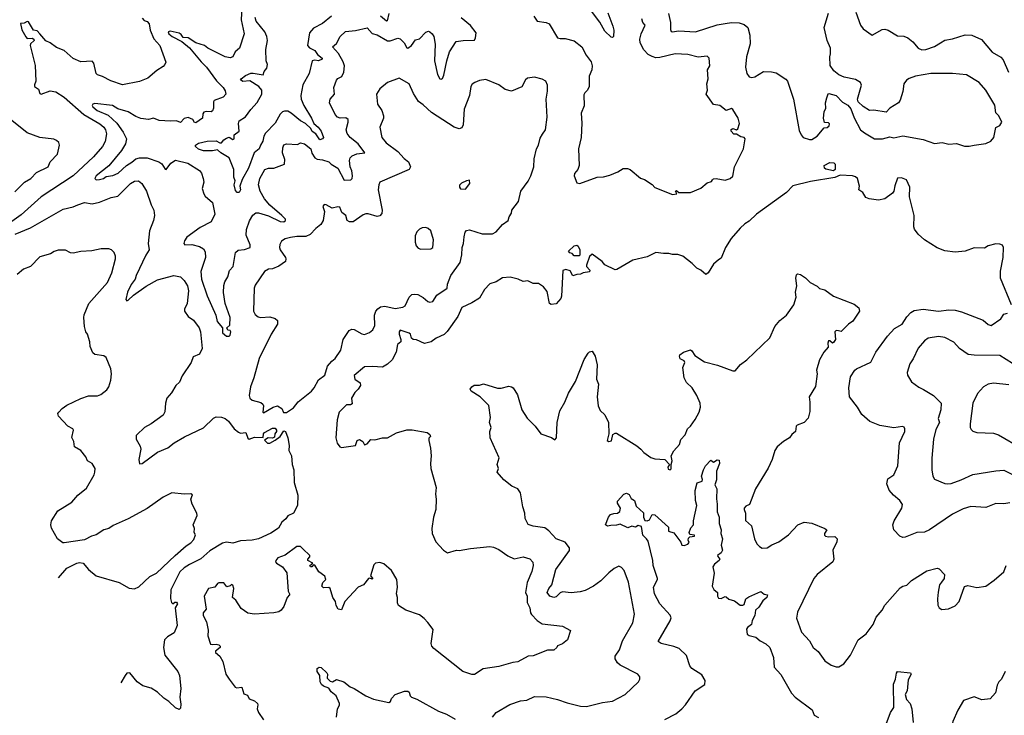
# Model space of a CAD drawing. Extents: x 1892934 to 2008621, y 567149 to 683290.
# Tile 9 of 256: x 1916157 to 1923860, y 592723 to 598167. Entities that reach past the tile are written whole.
import ezdxf

# ---------------------------------------------------------------- set-up
doc = ezdxf.new("R2010")
doc.units = 0

msp = doc.modelspace()

# ---------------------------------------------------------------- linework, layer by layer
at = {"layer": '0CON20XD'}
for points in [[(1917895.5, 598265), (1917891.2, 598165), (1917914.4, 598055), (1917876.2, 597943.8), (1917842.5, 597915), (1917824.4, 597875.6), (1917805, 597869.4), (1917765, 597877.3), (1917628.1, 597945), (1917602, 597965), (1917535, 597985.8), (1917475, 598024), (1917435, 598026.9), (1917420.8, 598050.8), (1917405, 598060), (1917334.3, 598075.7), (1917319.3, 598070.7), (1917324.4, 598055), (1917348.9, 598035), (1917426.9, 597996.9), (1917485.9, 597945.9), (1917576.8, 597836.8), (1917619.3, 597795), (1917697.9, 597687.9), (1917748.6, 597635), (1917765, 597610), (1917770.8, 597585), (1917749.1, 597560.9), (1917680, 597535), (1917674.3, 597525), (1917674.2, 597475), (1917665.8, 597454.2), (1917654.2, 597445.8), (1917618.9, 597448.9), (1917597.6, 597442.4), (1917590.8, 597429.2), (1917588, 597395), (1917535, 597358.8), (1917525, 597362.5), (1917512, 597385), (1917475, 597401.9), (1917445, 597393.1), (1917415, 597361.6), (1917385, 597376.4), (1917337.9, 597372.1), (1917249.1, 597379.1), (1917205, 597395.6), (1917165, 597386.7), (1917105, 597394.5), (1917065, 597409.3), (1917006, 597446), (1916925, 597468.2), (1916883.3, 597495), (1916745, 597510.8), (1916730, 597505), (1916724.2, 597495), (1916728.8, 597485), (1916762.7, 597455), (1916849.6, 597419.6), (1916917.3, 597357.3), (1916967.7, 597287.7), (1916992.4, 597235), (1916985.7, 597194.2), (1916955, 597143.5), (1916855, 597021.9), (1916756, 596945), (1916746.2, 596925), (1916754.4, 596914.4), (1916782.5, 596915), (1916813.3, 596925), (1916835, 596940.8), (1916885, 596948.7), (1916927.3, 596965), (1916993.8, 597026.2), (1917035, 597050.5), (1917065, 597078.1), (1917093.7, 597086.3), (1917155, 597085.2), (1917245, 597055.3), (1917268.8, 597038.8), (1917295, 596997.5), (1917304.5, 596994.5), (1917338.5, 597045), (1917375, 597066.9), (1917474, 597045), (1917565, 596985.8), (1917580, 596965), (1917592.5, 596925), (1917597.1, 596895), (1917585.9, 596845.9), (1917598, 596805), (1917608.8, 596785), (1917665.7, 596735), (1917683.1, 596645), (1917656.1, 596583.9), (1917569.8, 596540.2), (1917465, 596465.6), (1917446, 596435), (1917441.2, 596415), (1917450, 596405), (1917503.6, 596406.4), (1917565, 596392.1), (1917595, 596374.4), (1917609.5, 596350.5), (1917611.1, 596305), (1917573.4, 596196.6), (1917580, 596135), (1917622.9, 596005), (1917691.3, 595855), (1917701.5, 595805), (1917744.4, 595755), (1917744.4, 595715), (1917775, 595690), (1917795, 595690), (1917805, 595697.5), (1917810, 595725), (1917805, 595733.3), (1917785, 595738), (1917777.1, 595755), (1917802.5, 595777.5), (1917802.9, 595835), (1917765.6, 595945), (1917750.8, 596030.8), (1917753.7, 596086.3), (1917762.3, 596115), (1917785.6, 596154.4), (1917799.5, 596205), (1917828.2, 596235), (1917845.5, 596345), (1917866.5, 596363.5), (1917915, 596367.1), (1917960, 596385), (1917960, 596405), (1917929.8, 596479.8)], [(1920759.1, 598219.1), (1920796.9, 598115), (1920804.2, 598085), (1920802.5, 598035), (1920795, 598027.5), (1920785, 598030), (1920735, 598076), (1920696.1, 598146.1), (1920568.1, 598318.1)], [(1918595.4, 598195), (1918525, 598136.1), (1918455, 598100.5), (1918424, 598065), (1918409.6, 597965), (1918425, 597947.7), (1918466.4, 597926.4), (1918486.8, 597895), (1918522.7, 597865), (1918523, 597857), (1918495, 597844.7), (1918465, 597850.9), (1918445, 597844.2), (1918421.9, 597745), (1918372.6, 597657.4), (1918356, 597574), (1918359.1, 597545), (1918381.2, 597495), (1918440.7, 597395), (1918457.3, 597355), (1918492.9, 597325), (1918516.9, 597295), (1918532.9, 597245), (1918526.5, 597233.5), (1918505, 597225.8), (1918474.2, 597274.2), (1918445, 597291.1), (1918434.5, 597315), (1918394.5, 597354.5), (1918355, 597374.1), (1918281.8, 597435), (1918255, 597452.1), (1918228.1, 597451.9), (1918214.4, 597445), (1918195, 597426.9), (1918155, 597356.8), (1918080.2, 597279.8), (1918066.9, 597255), (1918060, 597215), (1918040.7, 597185), (1918031.1, 597155), (1917992.5, 597125), (1917946.8, 597005), (1917897.1, 596915), (1917880, 596865), (1917883.9, 596836.1), (1917875, 596813.3), (1917857.5, 596815), (1917845, 596830), (1917834, 596875), (1917841.9, 596905), (1917832.5, 596935), (1917833.5, 596995), (1917796.3, 597086.3), (1917730, 597125), (1917705, 597148.6), (1917665, 597140.5), (1917595, 597140.8), (1917555, 597154.2), (1917533.8, 597175), (1917533.3, 597185), (1917555, 597201.2), (1917624.6, 597215.4), (1917695, 597220), (1917723.7, 597203.7), (1917735, 597203.9), (1917753.3, 597226.7), (1917775, 597240), (1917795, 597247.5), (1917825, 597230.4), (1917835.7, 597234.3), (1917836.5, 597265), (1917873.2, 597295), (1917869.1, 597355), (1917874.6, 597375.4), (1917925, 597407.5), (1917965, 597463.5), (1918015, 597517.8), (1918051.8, 597585), (1918051.1, 597615), (1918027.1, 597645), (1917957.2, 597687.2), (1917903.1, 597683.1), (1917883.8, 597695), (1917888.8, 597705), (1917925, 597730), (1917965, 597746.9), (1917985, 597748.7), (1918062.5, 597735), (1918070, 597760), (1918091.7, 597788.3), (1918095.8, 597815), (1918084.6, 597844.6), (1918082.6, 597932.6), (1918095.9, 598005), (1918091.8, 598035), (1918075, 598070.4), (1918008.4, 598155), (1917998.5, 598185)], [(1919044.6, 598215), (1919033.3, 598156.7), (1919025.8, 598154.2), (1918980, 598195)], [(1920178.6, 598195), (1920205.5, 598155.5), (1920275.6, 598145.6), (1920298.8, 598135), (1920365, 598025.7), (1920385, 598019.4), (1920425, 598020), (1920495, 598002.5), (1920556.2, 597955), (1920589.1, 597889.1), (1920627, 597837), (1920635.8, 597805), (1920633.3, 597775), (1920613.5, 597725), (1920611.5, 597645), (1920600, 597615), (1920578.9, 597595), (1920571.3, 597578.7), (1920572.5, 597492.5), (1920550.8, 597435), (1920554.2, 597355.8), (1920548.6, 597245), (1920530, 597155), (1920533.8, 597025), (1920523.3, 596995), (1920497.5, 596962.5), (1920494.6, 596945.4), (1920515, 596891.2), (1920540, 596885), (1920675, 596933.3), (1920725, 596936.2), (1920775, 596948.8), (1920837.5, 596975), (1920878.3, 597001.7), (1920913, 597003), (1920933.6, 596993.6), (1921015, 596926.7), (1921045, 596916.2), (1921105, 596876.7), (1921125, 596853.3), (1921265, 596798), (1921297.5, 596805), (1921287.5, 596825), (1921295, 596830), (1921313.6, 596813.6), (1921405, 596815.6), (1921485, 596849.2), (1921535, 596890), (1921570, 596900), (1921577, 596913), (1921585, 596922.5), (1921605, 596923.3), (1921675, 596910), (1921715, 596924), (1921737.3, 596942.7), (1921750, 597015), (1921818.8, 597155), (1921832.5, 597235), (1921826, 597246), (1921799.7, 597249.7), (1921765, 597270.8), (1921745, 597271.9), (1921723.7, 597293.7), (1921723.7, 597306.3), (1921735, 597314.5), (1921765, 597304), (1921775, 597311.4), (1921787.5, 597355), (1921778.8, 597395), (1921735.8, 597465), (1921725, 597470.8), (1921685, 597457.1), (1921635, 597494), (1921585, 597504), (1921528.8, 597585), (1921537.1, 597615), (1921532.5, 597665), (1921542.5, 597705), (1921539.2, 597775), (1921556.7, 597805), (1921550, 597865), (1921535, 597880), (1921465, 597872.9), (1921385, 597893.3), (1921285, 597900), (1921165, 597870), (1921135, 597869.4), (1921105, 597878.1), (1921075, 597894.3), (1921039.8, 597929.8), (1921012.1, 597985), (1921008.8, 598015), (1921017.9, 598055), (1921050.6, 598125), (1921031.5, 598145), (1921023.2, 598173.2)], [(1921234.2, 598215), (1921248.6, 598145), (1921249.3, 598089.3), (1921253.3, 598075), (1921261.7, 598071.7), (1921315, 598078.6), (1921445, 598071.9), (1921615, 598127.3), (1921675, 598137.9), (1921725.4, 598144.6), (1921785, 598140.9), (1921825, 598127.8), (1921854.4, 598105), (1921868.6, 598045), (1921872.1, 597977.9), (1921844.2, 597875), (1921835.8, 597795), (1921845.8, 597745), (1921865, 597718.8), (1921885, 597713.8), (1921909.5, 597720.5), (1921975, 597760.8), (1922038.8, 597758.8), (1922075, 597750), (1922150.3, 597700.3), (1922163.8, 597685), (1922211.2, 597545), (1922255, 597300), (1922270, 597265), (1922287.5, 597245), (1922335, 597228.8), (1922355, 597228.8), (1922395, 597254), (1922450.8, 597319.2), (1922475, 597322.3), (1922490, 597335), (1922492.5, 597352.5), (1922485, 597360.4), (1922452.5, 597362.5), (1922446, 597395), (1922450, 597445), (1922463.3, 597475), (1922460.8, 597515), (1922470.8, 597555), (1922483, 597587), (1922488.3, 597588.3), (1922545, 597573.3), (1922595, 597522), (1922635, 597496.7), (1922659.5, 597469.5), (1922685, 597397.5), (1922735.5, 597305.5), (1922765, 597280), (1922843.6, 597233.6), (1922906.6, 597233.4), (1922965, 597250.8), (1922995, 597242.9), (1923065, 597256.9), (1923225, 597230), (1923315, 597197.1), (1923375, 597204.4), (1923425, 597191.9), (1923486.6, 597196.6), (1923547.6, 597177.6), (1923585, 597176.3)], [(1923585, 597176.3), (1923625, 597184.8), (1923715, 597197), (1923754.6, 597215), (1923777.7, 597245), (1923795, 597323.8), (1923825, 597338.2), (1923840, 597365), (1923818.1, 597415), (1923795, 597436.7), (1923785, 597498.8), (1923715.6, 597615), (1923664.2, 597675), (1923565.5, 597735.5), (1923455, 597746.5), (1923285, 597744.5), (1923165.7, 597725.7), (1923115, 597705.8), (1923095, 597693.8), (1923074, 597665), (1923065.7, 597605), (1923045, 597537.5), (1923033, 597517), (1922963.3, 597475), (1922935, 597443.3), (1922838.8, 597458.8), (1922805, 597456), (1922755, 597487.5), (1922717.5, 597525), (1922711.2, 597545), (1922742, 597655), (1922734, 597675), (1922695, 597698.8), (1922606.7, 597716.7), (1922564.3, 597734.3), (1922526.8, 597766.8), (1922497.1, 597807.1), (1922494, 597875), (1922500.5, 597899.5), (1922500, 597945), (1922474.3, 598005), (1922452, 598105), (1922483.4, 598216.6)], [(1922697.5, 598225), (1922735.8, 598125), (1922755, 598094), (1922825, 598046.2), (1922905, 598088.6), (1922925, 598091.4), (1922952.5, 598085), (1923025, 598040), (1923075, 598036.7), (1923105, 598023.8), (1923144.4, 597994.4), (1923185, 597944), (1923215, 597931.9), (1923245, 597933.1), (1923314.4, 597955.6), (1923361.2, 597985)], [(1917115, 598177.5), (1917131.4, 598161.4), (1917155, 598151.5), (1917169.3, 598135), (1917177.3, 598085), (1917206.6, 598016.6), (1917254.3, 597965), (1917301.2, 597835), (1917294.1, 597815.9), (1917279.7, 597800.3), (1917229.7, 597770.3), (1917160.3, 597709.7), (1917095, 597684.2), (1916962.5, 597657.5), (1916869.5, 597689.5), (1916805, 597722.9), (1916766.7, 597735), (1916756.8, 597746.8), (1916737.1, 597827.1), (1916725, 597842.5), (1916635, 597837.9), (1916575, 597863.3), (1916504.3, 597925), (1916445, 597948.2), (1916395, 597984.5), (1916361.1, 598001.1), (1916315, 598056), (1916295, 598080), (1916265, 598083.8), (1916225, 598148.6), (1916215, 598152.9), (1916191.3, 598138.7), (1916162.7, 598137.3), (1916175, 598088), (1916205, 598031.4), (1916215, 598020.6), (1916255, 598022.5), (1916269.1, 598015), (1916270, 598005), (1916242.8, 597977.2), (1916240, 597965), (1916279.1, 597809.1), (1916284.1, 597685.9), (1916272.4, 597657.6), (1916274.2, 597645), (1916303.8, 597623.8), (1916315, 597590), (1916324.3, 597584.3), (1916395, 597609.6), (1916441.1, 597601.1), (1916505, 597560.8), (1916659.6, 597425), (1916785, 597352.3), (1916816.7, 597325), (1916828.9, 597305), (1916836.2, 597273.8), (1916825, 597213.3), (1916804, 597175), (1916735.2, 597094.8), (1916575, 596944.1), (1916325, 596780.3), (1916169.9, 596640.1), (1916095, 596586.2)], [(1917929.8, 596479.8), (1917932, 596525), (1917955, 596592), (1917981.9, 596638.1), (1918005, 596656.2), (1918025, 596655.3), (1918105, 596630.6), (1918195, 596586.4), (1918224.4, 596585.6), (1918238, 596595), (1918235.8, 596605), (1918208.5, 596635), (1918115, 596716.4), (1918073.2, 596765), (1918038.8, 596825), (1918025.5, 596875), (1918035.5, 596925), (1918074.3, 596995), (1918104, 597006), (1918145.4, 597004.6), (1918228.5, 597035), (1918232.5, 597072.5), (1918214.3, 597125), (1918217.1, 597165), (1918225, 597186.2), (1918245, 597195.8), (1918330, 597190), (1918355, 597203.3), (1918385, 597195.6), (1918435, 597156.7), (1918442.7, 597122.7), (1918466, 597086), (1918485.4, 597075.4), (1918525, 597070.3), (1918575, 597054.1), (1918595.2, 597035.2), (1918645, 597006), (1918695, 596910), (1918747.7, 596912.3), (1918759.4, 596925), (1918761.4, 596945), (1918755.5, 596985), (1918741.4, 597015), (1918738.1, 597065), (1918742.5, 597085), (1918757.9, 597102.1), (1918795, 597118), (1918856.7, 597125), (1918804, 597195), (1918742.5, 597245), (1918718.5, 597275), (1918710.9, 597305), (1918728.1, 597365), (1918726.7, 597386.7), (1918708.3, 597398.3), (1918665, 597395.7), (1918644.5, 597404.5), (1918625.8, 597425), (1918580.8, 597515), (1918585.7, 597545), (1918619.2, 597585), (1918614.1, 597635.9), (1918635.8, 597694.2), (1918645, 597705.8), (1918678.3, 597721.7), (1918693.3, 597756.7), (1918697.9, 597805), (1918687.9, 597837.9), (1918651.7, 597901.7), (1918603.3, 597955), (1918635, 597980), (1918665, 598034), (1918705.5, 598074.5), (1918785, 598083.3), (1918875, 598104.2), (1918915, 598057.9), (1918955, 598047.1), (1919035, 598002.5), (1919055, 598001.3), (1919115, 598020.9), (1919135, 598017.8), (1919164.5, 597985), (1919185, 597946.9), (1919195, 597944.5), (1919221.5, 597965), (1919255, 598009.2), (1919285, 598018), (1919335, 598068.6), (1919355, 598075.8), (1919365, 598072), (1919385, 598056), (1919397.3, 598035), (1919406.4, 597975), (1919402.5, 597845), (1919425, 597736.7), (1919445, 597703.8), (1919455, 597700), (1919465, 597707.5), (1919475, 597732.5), (1919497.7, 597845), (1919519.5, 597915), (1919572.1, 597995), (1919626.7, 598005), (1919714.2, 598005.8), (1919724.2, 598025), (1919727.3, 598065), (1919685, 598121.4), (1919611.7, 598181.7)], [(1923361.2, 597985), (1923395, 598006), (1923455, 598017.5), (1923555, 598048), (1923606.4, 598046.4), (1923681.7, 598011.7), (1923765, 597912), (1923832.5, 597872.5), (1923852.3, 597852.3), (1923891.9, 597755)], [(1918065, 595090), (1918140, 595135), (1918175, 595143.8), (1918207.5, 595125), (1918221.7, 595091.7), (1918245, 595093.3), (1918300.3, 595129.7), (1918335, 595176), (1918438.9, 595261.1), (1918460, 595285), (1918495, 595348.8), (1918545, 595383.8), (1918565.6, 595455), (1918600, 595495), (1918626, 595515), (1918670.6, 595579.4), (1918687.1, 595665), (1918735, 595734), (1918755, 595744), (1918775, 595742.5), (1918835, 595708.6), (1918855, 595704.2), (1918895, 595718.8), (1918919.1, 595740.9), (1918936.3, 595773.7), (1918933.5, 595855), (1918943.8, 595885), (1918959.4, 595905), (1918981.1, 595918.9), (1919015, 595926.2), (1919095, 595907.5), (1919155, 595916), (1919172.3, 595927.7), (1919204, 595995), (1919224.6, 596015.4), (1919245, 596020), (1919271.2, 596015), (1919315, 595993.1), (1919350.5, 595960.5), (1919366.6, 595956.6), (1919388.2, 595961.8), (1919419.4, 596010.6), (1919501.2, 596065), (1919505, 596096.7), (1919530, 596165), (1919603.4, 596266.6), (1919615.5, 596325.5), (1919619.4, 596385), (1919630.5, 596415), (1919633.6, 596466.4), (1919642.9, 596505), (1919652.4, 596517.6), (1919675, 596521.9), (1919775, 596490.5), (1919855, 596491.4), (1919885, 596505.8), (1919935.4, 596564.6), (1919979.2, 596595), (1919987.5, 596625), (1920005, 596652.5), (1920008, 596675), (1920058.8, 596745), (1920077.1, 596825), (1920136, 596904), (1920155.6, 596945), (1920179.4, 597015), (1920183.3, 597076.7), (1920200.6, 597155), (1920215.5, 597184.5), (1920230.3, 597239.7), (1920248.5, 597271.5), (1920270, 597305), (1920282.7, 597405), (1920275.8, 597545), (1920286.4, 597606.4), (1920286.7, 597655), (1920272.5, 597685), (1920245, 597700), (1920185, 597716), (1920130.5, 597709.5), (1920113.9, 597696.1), (1920085, 597640), (1920003.6, 597606.4), (1919955, 597620), (1919905.6, 597655.6), (1919805, 597698), (1919755, 597691.2), (1919717.5, 597675), (1919698.3, 597661.7), (1919686.1, 597643.9), (1919676.8, 597573.2), (1919634.4, 597465.6), (1919627.3, 597342.7), (1919615, 597320), (1919595, 597312.5), (1919555, 597325.6), (1919379.7, 597439.7), (1919315, 597501.2), (1919277.3, 597527.3), (1919238.1, 597588.1), (1919204.4, 597664.4), (1919125, 597707.8), (1919035, 597673.9), (1918974.3, 597625), (1918947.5, 597585), (1918955.7, 597505), (1918991.4, 597455), (1919004.2, 597415), (1919002.5, 597395), (1918974.3, 597325), (1918990.6, 597245), (1919025, 597203.1), (1919114.7, 597134.7), (1919165, 597081.4), (1919199.4, 597055), (1919215.4, 597014.6), (1919204.5, 596995.5), (1918975.5, 596894.5), (1918966.2, 596873.8), (1918961.1, 596835), (1918992.3, 596675), (1918990.9, 596649.1), (1918975, 596630.6), (1918955, 596627.1), (1918883.3, 596646.7), (1918865, 596648.1), (1918845, 596640.8), (1918765.6, 596584.4), (1918737.5, 596585), (1918719.2, 596595), (1918709.2, 596635), (1918678.6, 596658.6), (1918660.7, 596700.7), (1918645, 596703.3), (1918601.7, 596691.7), (1918555, 596719.2), (1918538.8, 596721.2), (1918528, 596705), (1918541.2, 596665), (1918532, 596595), (1918513.8, 596565), (1918475, 596534), (1918430.8, 596485), (1918395, 596468.9), (1918325, 596471.4), (1918275, 596463.1), (1918235, 596452.9), (1918205.8, 596434.2), (1918191.7, 596408.3), (1918189.2, 596385), (1918195.6, 596365.6), (1918235.8, 596305), (1918240, 596295), (1918236, 596275), (1918185, 596238.6), (1918135, 596218.1), (1918105, 596214.3), (1918073.5, 596196.5), (1918000.3, 596089.7), (1917990.8, 596065), (1917986.4, 595886.4), (1917999.5, 595859.5), (1918022.3, 595842.3), (1918045, 595836), (1918115, 595840.8), (1918155, 595828.8), (1918173.6, 595813.6), (1918173.8, 595785), (1918125, 595706.2), (1918031.9, 595515), (1917989.2, 595365), (1917962, 595295), (1917953.3, 595225), (1917957.5, 595205), (1917975, 595190), (1918045, 595170), (1918059.2, 595159.2), (1918063.9, 595143.9), (1918060, 595095), (1918065, 595090)], [(1916119.3, 596820.7), (1916195, 596894.2), (1916245, 596924.3), (1916290, 596970), (1916380, 597015), (1916395, 597053.3), (1916452.5, 597115), (1916470, 597185), (1916462.5, 597205), (1916445, 597222.5), (1916425, 597232.5), (1916315, 597245.7), (1916215, 597280.8), (1916095, 597377.5)], [(1922525, 596984), (1922465, 596996.7), (1922453.3, 597005), (1922451.2, 597025), (1922495, 597050), (1922525.9, 597045.9), (1922537.5, 597035), (1922535.7, 596994.3), (1922525, 596984)], [(1916121.8, 596488.2), (1916242.5, 596537.5), (1916497.1, 596685), (1916575, 596701.6), (1916613.2, 596716.8), (1916665, 596736.4), (1916723.2, 596726.8), (1916781.7, 596738.3), (1916872.5, 596775), (1916924.2, 596785.8), (1917024.2, 596885), (1917055, 596903.3), (1917087.5, 596905), (1917114, 596885), (1917150, 596825), (1917185, 596717.5), (1917206.2, 596675), (1917212, 596635), (1917204, 596595), (1917172.9, 596515), (1917163.1, 596415), (1917170, 596365), (1917144.4, 596325), (1917068.9, 596165), (1917061.4, 596135), (1917029.5, 596095), (1916999.5, 596035), (1916987, 595977), (1916995, 595967.5), (1917005, 595971.2), (1917048.2, 596011.8), (1917147.3, 596082.7), (1917235, 596132.2), (1917364.2, 596164.2), (1917415, 596155.8), (1917444.2, 596125), (1917471.4, 596085), (1917478.5, 596045), (1917467.8, 595945), (1917447.5, 595902.5), (1917446.9, 595885), (1917475, 595845.4), (1917518.1, 595815), (1917561.9, 595755), (1917571.1, 595725), (1917586.1, 595595), (1917565, 595549.2), (1917515, 595528), (1917498, 595485), (1917429.2, 595380.8), (1917408.8, 595331.2), (1917380, 595305), (1917345, 595247.5), (1917308, 595205), (1917297.5, 595165), (1917292.7, 595097.3), (1917279.2, 595070.8), (1917186.1, 595003.9), (1917133.3, 594975), (1917075, 594917.5), (1917068.3, 594911.7), (1917067.5, 594885), (1917099.5, 594829.5), (1917106.2, 594805), (1917090, 594725), (1917095, 594692.5), (1917115, 594693.3), (1917235, 594783.3), (1917315, 594816.2), (1917365.6, 594854.4), (1917447.6, 594902.4), (1917595, 594972), (1917672.3, 595047.7), (1917695, 595058.8), (1917735, 595057.5), (1917765, 595047.1), (1917790.8, 595025), (1917836.4, 594966.4), (1917869.5, 594939.5), (1917885, 594931.2), (1917926.4, 594936.4), (1917941.7, 594891.7), (1917953.6, 594883.6), (1917995, 594899.2), (1918061.7, 594898.3), (1918064.4, 594925), (1918073, 594937), (1918135, 594970), (1918155, 594970.8), (1918167.5, 594955), (1918167.5, 594945), (1918154.4, 594925), (1918149.5, 594900.5), (1918135, 594893.3), (1918100, 594895), (1918072.5, 594877.5), (1918095, 594853.3), (1918115, 594853.8), (1918155, 594877.5), (1918193.9, 594906.1), (1918225, 594950), (1918237.5, 594945), (1918253.8, 594895), (1918265.8, 594835.8), (1918262, 594795), (1918284.2, 594754.2), (1918290, 594685), (1918300.8, 594645), (1918305.6, 594545), (1918334.3, 594445), (1918330, 594365), (1918300, 594305), (1918254.7, 594285.3), (1918240.3, 594259.7), (1918207.5, 594235), (1918181.1, 594188.9), (1918121.9, 594148.1), (1918025, 594105.6), (1917975, 594093.8), (1917885, 594087.9), (1917825, 594070.5), (1917775, 594078.1), (1917745, 594070.5), (1917645, 594009.2), (1917575, 593947.7), (1917485, 593904.7), (1917445, 593877.3), (1917410.3, 593845), (1917340.5, 593705), (1917336.7, 593636.7), (1917345, 593606.7), (1917355, 593596.7), (1917371.9, 593608.1), (1917385, 593609.2), (1917393.1, 593595), (1917373.8, 593565), (1917388.6, 593425), (1917365, 593367.5), (1917313.3, 593336.7), (1917290, 593315), (1917281.4, 593255), (1917294, 593195), (1917393.3, 593065), (1917407.3, 593035), (1917418, 592932), (1917409.2, 592865), (1917418.3, 592811.7), (1917415, 592780), (1917405, 592770), (1917375, 592782.5), (1917325, 592832.5), (1917285, 592857.5), (1917235, 592903.3), (1917185, 592936.7), (1917120, 592955), (1917077.5, 592985), (1917020, 593055), (1916995, 593052.5), (1916982.5, 593035), (1916948.1, 592976.4)], [(1923915.7, 595934.3), (1923830.8, 596145), (1923831.2, 596198.8), (1923850, 596305), (1923853.8, 596385), (1923845, 596402.5), (1923825, 596411.2), (1923793.6, 596413.6), (1923735, 596396.2), (1923705, 596380), (1923625, 596380.8), (1923554.1, 596355.9), (1923475, 596347.5), (1923395, 596358), (1923335, 596381.2), (1923235, 596443.3), (1923187.3, 596487.3), (1923158.3, 596528.3), (1923152.5, 596545), (1923154.3, 596635), (1923118.3, 596781.7), (1923120, 596855), (1923095, 596912.5), (1923055, 596928.8), (1923023.9, 596926.1), (1923004.2, 596865.8), (1922995.8, 596824.2), (1922985, 596810), (1922925, 596764), (1922875, 596754), (1922803.6, 596763.6), (1922777.5, 596775), (1922752.5, 596815), (1922722.5, 596835), (1922726.7, 596865), (1922712.5, 596925), (1922697, 596937), (1922673.6, 596943.6), (1922575, 596948.8), (1922535, 596930.5), (1922345, 596899.5), (1922205, 596866.9), (1922155, 596814), (1921922, 596645), (1921865, 596590), (1921830.9, 596569.1), (1921794, 596535), (1921724, 596455), (1921680, 596385), (1921645, 596300), (1921625, 596287.5), (1921585, 596252.5), (1921542.5, 596185), (1921525, 596172.5), (1921485, 596206.7), (1921455, 596222.5), (1921418.8, 596258.8), (1921345, 596316.7), (1921305, 596330), (1921265, 596328.8), (1921235, 596338), (1921195, 596336), (1921135, 596343.8), (1921065, 596312), (1920954.2, 596285.8), (1920828.3, 596211.7), (1920815, 596210), (1920735, 596247.5), (1920713.3, 596275), (1920635, 596332.5), (1920615, 596312.5), (1920592.5, 596245), (1920592.5, 596235), (1920617.8, 596207.8), (1920615, 596194.4), (1920565, 596184.6), (1920544.4, 596174.4), (1920515, 596173.5), (1920485, 596161.1), (1920465, 596201.4), (1920428.8, 596211.2), (1920407.5, 596205), (1920396.4, 596003.6), (1920390, 595985), (1920355, 595942.5), (1920315, 595937.5), (1920302.5, 595945), (1920285, 596040), (1920256, 596076), (1920215, 596101.2), (1920175, 596103.3), (1920133, 596123), (1920095, 596117.5), (1920056.4, 596136.4), (1919995, 596151.2), (1919935, 596146.2), (1919883.9, 596116.1), (1919835, 596100), (1919794.5, 596055.5), (1919755, 595986.7), (1919695, 595950), (1919615, 595913.8), (1919586.2, 595845), (1919502.3, 595727.7), (1919477.3, 595702.7), (1919415, 595674), (1919377.5, 595645), (1919325, 595632), (1919262.3, 595662.3), (1919234.5, 595664.5), (1919222.9, 595675), (1919214.4, 595705), (1919205, 595713.5), (1919132.9, 595737.1), (1919125.6, 595725), (1919125.4, 595705), (1919139.6, 595665), (1919138.9, 595645), (1919114.2, 595625), (1919103.1, 595565), (1919071.4, 595505), (1919035, 595470), (1918995, 595447.5), (1918917.7, 595452.3), (1918855, 595450), (1918775, 595381.2), (1918778.6, 595355), (1918821.2, 595325), (1918823.8, 595305), (1918806, 595275), (1918779.3, 595250.7), (1918753.3, 595205), (1918759.4, 595160.6), (1918746.3, 595153.7), (1918715, 595153.8), (1918656.7, 595095), (1918640, 595035), (1918630, 594895), (1918641.7, 594851.7), (1918662.5, 594825), (1918675, 594818.8), (1918785, 594834), (1918796.8, 594873.2), (1918815, 594880.5), (1918841.4, 594865), (1918855, 594841.2), (1918875, 594848.8), (1918905, 594881.2), (1918935, 594880), (1918994.4, 594894.4), (1919034.1, 594895.9), (1919105, 594933.3), (1919185, 594957.1), (1919227, 594957), (1919345, 594937.5), (1919365, 594920), (1919370, 594905), (1919358.3, 594891.7), (1919357.5, 594875), (1919372, 594815), (1919377, 594753), (1919370, 594695), (1919374, 594655), (1919415.8, 594505), (1919410, 594455), (1919416, 594415), (1919414, 594335), (1919395.7, 594274.3), (1919381.1, 594185), (1919384.2, 594145), (1919412.1, 594082.1), (1919472, 594015), (1919505, 593996), (1919575, 594016), (1919595, 594013.3), (1919685, 594030), (1919835, 594044), (1919865, 594039.2), (1919905, 594020), (1919975, 593970.8), (1920025, 593948), (1920095, 593962.5), (1920147.6, 593947.6), (1920171.3, 593921.3), (1920174.4, 593895), (1920165, 593850), (1920128.5, 593761.5), (1920113.2, 593685), (1920128.1, 593655), (1920128.4, 593605), (1920147.8, 593565), (1920153.8, 593525), (1920161.5, 593511.5), (1920206, 593466), (1920245, 593438.9), (1920405, 593421.9), (1920466.4, 593386.4), (1920442.5, 593315), (1920405, 593283.3), (1920363.6, 593266.4), (1920360, 593255), (1920336.4, 593233.6), (1920287, 593233), (1920175, 593188.8), (1920135, 593186), (1920055, 593141.2), (1920014.3, 593135.7), (1919905.9, 593104.1), (1919783.6, 593086.4), (1919715, 593043.3), (1919695, 593042.5), (1919625, 593066.7), (1919396.2, 593245), (1919381.2, 593265), (1919376, 593285), (1919391.2, 593395), (1919349.2, 593449.2), (1919321.2, 593481.2), (1919285, 593508.8), (1919177.5, 593545), (1919121.7, 593581.7), (1919112.3, 593602.3), (1919113.8, 593645), (1919106.2, 593675), (1919114.2, 593725), (1919106.8, 593786.8), (1919065.5, 593855.5), (1919005, 593908), (1918975, 593918), (1918940, 593915), (1918928.3, 593901.7), (1918901.2, 593815), (1918920, 593795), (1918915, 593787.5), (1918897.5, 593797.5), (1918885, 593793.3), (1918846.7, 593745), (1918804.5, 593725.5), (1918701.2, 593615), (1918675, 593550), (1918650, 593555), (1918633, 593583), (1918626.7, 593615), (1918606.7, 593645), (1918585.8, 593715.8), (1918575, 593722.5), (1918535, 593720.9), (1918521.2, 593735), (1918527.6, 593762.4), (1918553.3, 593785), (1918545, 593812.5), (1918497.5, 593845), (1918465, 593897.5), (1918455, 593900), (1918442.5, 593885), (1918432, 593885), (1918426, 593895), (1918450, 593915), (1918411.9, 593935), (1918410.8, 593945), (1918426.2, 593963.8), (1918426.2, 593975), (1918373.3, 594025)], [(1919645, 596840), (1919680, 596885), (1919675, 596910), (1919653, 596907), (1919613, 596887), (1919598.3, 596871.7), (1919597.5, 596855), (1919605, 596842.5), (1919645, 596840)], [(1919295, 596370), (1919375, 596374), (1919390, 596385), (1919393.3, 596445), (1919373.6, 596513.6), (1919353.6, 596533.6), (1919335, 596540), (1919305, 596536.7), (1919285, 596526.7), (1919265, 596507.5), (1919252, 596475), (1919250, 596425), (1919257.7, 596397.7), (1919275, 596378.8), (1919295, 596370)], [(1916461, 593799.5), (1916526.2, 593875), (1916605, 593914.2), (1916625, 593918.6), (1916654.1, 593914.1), (1916694.5, 593864.5), (1916755.8, 593815.8), (1916936.7, 593763.3), (1917015, 593717.5), (1917055, 593712), (1917090.3, 593729.7), (1917175, 593809.4), (1917227.5, 593835), (1917374, 593975), (1917459.7, 594050.3), (1917495, 594072.9), (1917520.2, 594099.7), (1917531.8, 594135), (1917522, 594155), (1917526, 594185), (1917513.3, 594215), (1917545.9, 594285.9), (1917543.3, 594305), (1917507.5, 594375), (1917497.5, 594415), (1917508.3, 594448.3), (1917495, 594456.7), (1917445, 594453.3), (1917347, 594463), (1917279.3, 594430.7), (1917155, 594342.9), (1917005, 594261.4), (1916888.8, 594208.8), (1916855, 594185.7), (1916815, 594174.3), (1916755.4, 594134.6), (1916720, 594125), (1916665, 594097.5), (1916505, 594073.3), (1916493.8, 594073.8), (1916453.6, 594103.6), (1916405, 594187.5), (1916400, 594215), (1916405.7, 594244.3), (1916455, 594322.5), (1916565, 594391.2), (1916611.2, 594445), (1916679.7, 594500.3), (1916741.2, 594605), (1916746.4, 594626.4), (1916747.5, 594655), (1916723.8, 594695), (1916686.7, 594715), (1916674.4, 594745), (1916635, 594795.8), (1916586.7, 594825), (1916581.2, 594865), (1916566.4, 594896.4), (1916577.5, 594955), (1916573.8, 594965), (1916535, 594986.7), (1916460, 595065), (1916456.7, 595085), (1916463.3, 595095), (1916490, 595125), (1916525, 595150.8), (1916636.9, 595203.1), (1916695, 595222.2), (1916765, 595224.3), (1916792.5, 595235), (1916839.1, 595270.9), (1916854, 595295), (1916871.2, 595345), (1916876, 595395), (1916870, 595435), (1916834.1, 595524.1), (1916815, 595536.2), (1916745, 595547.5), (1916729.2, 595559.2), (1916708.8, 595608.8), (1916705, 595646.7), (1916688.5, 595705), (1916674.4, 595725), (1916663.1, 595765), (1916660, 595835), (1916662.8, 595857.2), (1916697.1, 595945), (1916845, 596111.2), (1916878.1, 596185), (1916905.7, 596295), (1916905.9, 596315.9), (1916896.7, 596345), (1916875, 596366.2), (1916855, 596373.8), (1916795, 596374), (1916721.4, 596358.6), (1916635, 596352.5), (1916575, 596338.6), (1916555, 596341.4), (1916515, 596362.5), (1916457.7, 596362.3), (1916426.1, 596353.9), (1916397.5, 596335), (1916315, 596310), (1916241.1, 596235), (1916186.7, 596215), (1916136.5, 596173.5)], [(1920535, 596320), (1920495, 596320), (1920478.3, 596338.3), (1920461.7, 596341.7), (1920450, 596355), (1920493.9, 596396.1), (1920515, 596402.5), (1920527.5, 596395), (1920540, 596365), (1920540, 596325), (1920535, 596320)], [(1920317, 594897), (1920345, 594880), (1920357.5, 594895), (1920362.9, 595015), (1920383, 595107), (1920422.2, 595175), (1920451.4, 595245), (1920504.3, 595335), (1920572.1, 595507.9), (1920605, 595557.5), (1920615, 595567.5), (1920635, 595572.5), (1920660, 595535), (1920674.2, 595465), (1920670, 595355), (1920685.8, 595315), (1920674.3, 595215), (1920683.9, 595146.1), (1920698.3, 595108.3), (1920736.2, 595075), (1920763.8, 595015), (1920766.5, 594925), (1920752.4, 594875), (1920765, 594866.3), (1920787.9, 594872.1), (1920798.1, 594921.9), (1920815, 594932), (1920825, 594930), (1920985, 594832), (1921015.5, 594805.5), (1921039.7, 594779.7), (1921095, 594742), (1921125, 594730), (1921205, 594724), (1921240.8, 594685), (1921228.8, 594665), (1921230.6, 594650.6), (1921245, 594644.4), (1921255, 594653.2), (1921253.3, 594685), (1921260.9, 594715), (1921254.3, 594755), (1921275, 594793.3), (1921317.8, 594842.2), (1921328.8, 594881.2), (1921362.1, 594917.9), (1921382, 594965), (1921405, 594986.2), (1921442.3, 595037.7), (1921472, 595095), (1921484, 595135), (1921480, 595165), (1921454.2, 595225), (1921419.2, 595285), (1921375, 595327.5), (1921355, 595363.3), (1921344.2, 595445), (1921360, 595485), (1921355, 595497.1), (1921325, 595513.3), (1921318, 595535), (1921322.5, 595545), (1921349.4, 595565), (1921405, 595582.9), (1921416, 595575), (1921438.3, 595538.3), (1921515, 595490), (1921616.7, 595463.3), (1921735, 595418), (1921755, 595420), (1921795, 595467.5), (1921845.9, 595504.1), (1922025, 595676.7), (1922064.2, 595765), (1922105, 595812), (1922155, 595853.3), (1922213.9, 595936.1), (1922232.5, 595995), (1922227.5, 596035), (1922236.2, 596085), (1922230, 596145), (1922235, 596170), (1922243, 596177), (1922265, 596173.3), (1922305, 596146.2), (1922341.2, 596111.2), (1922395, 596081.2), (1922415, 596063.3), (1922455, 596052), (1922522.6, 596002.6), (1922685, 595941.2), (1922723, 595913), (1922727.5, 595885), (1922675, 595808), (1922641.2, 595785), (1922585, 595726.7), (1922562.9, 595732.9), (1922545, 595734.2), (1922534.6, 595725.4), (1922538.9, 595665), (1922525, 595641.9), (1922515, 595636), (1922495, 595652.5), (1922485, 595653.8), (1922478.6, 595635), (1922482.5, 595605), (1922448.6, 595565), (1922414.2, 595504.2), (1922391.2, 595425), (1922395.6, 595395), (1922382.6, 595297.4), (1922333.6, 595215), (1922339.2, 595175), (1922338, 595102), (1922325, 595048), (1922295, 595014.6), (1922240, 594995), (1922231.8, 594985), (1922226.7, 594945), (1922198.8, 594921.2), (1922180.8, 594895), (1922131.4, 594865), (1922082.5, 594825), (1922064.2, 594795), (1922043.8, 594725), (1922012.7, 594657.3), (1921914.5, 594495.5), (1921865.9, 594374.1), (1921838.8, 594358.8), (1921826.2, 594345), (1921825.4, 594335), (1921834.5, 594305), (1921836.5, 594246.5), (1921881.4, 594205), (1921905, 594103.3), (1921925, 594066.2), (1921945, 594043.3), (1921965, 594031.2), (1922005, 594033.8), (1922042.1, 594057.9), (1922095, 594080), (1922172.5, 594135), (1922245, 594212.9), (1922294.1, 594235.9), (1922355, 594227.8), (1922456.2, 594185), (1922471.2, 594175), (1922454.3, 594145), (1922453.2, 594133.2), (1922460, 594125), (1922485, 594120), (1922535, 594123.3), (1922553.3, 594105), (1922549.5, 594080.5), (1922518, 594015), (1922526, 593944), (1922517.5, 593925), (1922394.7, 593825.3), (1922369.4, 593795), (1922241.7, 593531.7), (1922233.9, 593483.9), (1922272.5, 593375), (1922335, 593306.2), (1922365, 593253.3), (1922405, 593223.3), (1922455, 593150), (1922505, 593116.2), (1922543.9, 593103.9), (1922565, 593103.8), (1922605, 593126.7), (1922656, 593195), (1922716.2, 593315), (1922779.1, 593360.9), (1922833.8, 593435), (1922858.8, 593491.2), (1922904.1, 593545.9), (1922926.2, 593585), (1923045, 593721.2), (1923065, 593733.8), (1923097.5, 593742.5), (1923135, 593778.8), (1923255, 593854), (1923335, 593874.3), (1923350.3, 593870.3), (1923391.2, 593825), (1923388.8, 593795), (1923368.8, 593765), (1923352, 593745), (1923342.3, 593687.7), (1923336.1, 593633.9), (1923340, 593585), (1923350, 593565), (1923371.2, 593551.2), (1923424.2, 593555.8), (1923475, 593580.8), (1923505.8, 593615), (1923547.7, 593732.3), (1923575, 593738), (1923645, 593724.3), (1923715, 593734.2), (1923780.3, 593779.7), (1923857.5, 593845), (1923874, 593895)], [(1923903.4, 594386.6), (1923855, 594377.1), (1923795, 594380), (1923715, 594350), (1923598.3, 594358.3), (1923538.8, 594338.8), (1923455, 594297.5), (1923276, 594175), (1923235, 594155.6), (1923175, 594154), (1923085, 594118), (1923065, 594116), (1923042.5, 594125), (1922996.2, 594175), (1922988.8, 594215), (1922998.8, 594245), (1923058.8, 594345), (1923063, 594373), (1923043.8, 594405), (1922993.8, 594445), (1922958, 594485), (1922941.2, 594535), (1922950, 594575), (1922995, 594606.2), (1923025.8, 594675), (1923040, 594855), (1923080.6, 594945), (1923083.1, 594965), (1923077.2, 594977.2), (1923063.1, 594983.1), (1922995, 594972.7), (1922885, 594990), (1922808.3, 595021.7), (1922745, 595077.5), (1922712, 595135), (1922649.2, 595215), (1922642.9, 595285), (1922657, 595373), (1922691.2, 595425), (1922704.5, 595435.5), (1922815, 595486.2), (1922855, 595566), (1922945, 595690.8), (1922999.7, 595750.3), (1923062, 595785), (1923097.4, 595842.6), (1923128, 595875), (1923155, 595890.4), (1923225, 595901.3), (1923345, 595885.3), (1923426.4, 595896.4), (1923475, 595893.1), (1923525, 595881.9), (1923695.9, 595815.9), (1923735, 595782), (1923755.9, 595774.1), (1923833.9, 595826.1), (1923855, 595862.5), (1923885, 595871.2)], [(1923925, 595476.9), (1923825, 595537.8), (1923625, 595540.4), (1923577.4, 595547.4), (1923510, 595595), (1923465, 595644), (1923395, 595678.6), (1923345, 595687.5), (1923264.6, 595675.4), (1923236, 595655), (1923185, 595596.7), (1923147, 595513), (1923122, 595475), (1923101.2, 595405), (1923103.3, 595385), (1923134.1, 595334.1), (1923191.2, 595291.2), (1923228.3, 595271.7), (1923305.6, 595225.6), (1923366.2, 595165), (1923364.2, 595115), (1923342.5, 595045), (1923352.9, 595015), (1923325, 594960), (1923306.7, 594885), (1923293.5, 594735), (1923292.2, 594645), (1923300.8, 594595), (1923315, 594570), (1923395, 594536.2), (1923415, 594534)], [(1919855, 592710), (1919885.5, 592744.5), (1919991.3, 592808.7), (1920075, 592836), (1920125, 592842), (1920185, 592870), (1920275, 592868.8), (1920365, 592848), (1920440.6, 592820.6), (1920545, 592795.8), (1920591.7, 592791.7), (1920717.1, 592822.9), (1920795.5, 592834.5), (1920895, 592886.7), (1920997.5, 592985), (1921007.5, 593005), (1921007.5, 593025), (1920992.5, 593045), (1920855, 593115.5), (1920833.3, 593135), (1920816.7, 593165), (1920816.9, 593185), (1920850.6, 593235), (1920874.4, 593305), (1920953.6, 593446.4), (1920966.9, 593515), (1920921.1, 593765), (1920885.5, 593855.5), (1920865, 593881.2), (1920845, 593890), (1920807.5, 593872.5), (1920765, 593838.6), (1920702.5, 593775), (1920645, 593732.9), (1920580.7, 593699.3), (1920541.3, 593688.7), (1920472.3, 593682.3), (1920405, 593688.8), (1920385, 593682.5), (1920355, 593651.2), (1920335, 593646.2), (1920305.9, 593655.9), (1920283.8, 593685), (1920296.2, 593715), (1920320.8, 593745), (1920351.1, 593865), (1920457.8, 594012.2), (1920458.1, 594035), (1920425, 594078.6), (1920355, 594104.6), (1920296.6, 594166.6), (1920265, 594189.4), (1920175, 594203.1), (1920135, 594217.1), (1920112.8, 594262.8), (1920109.2, 594305), (1920094.2, 594354.2), (1920075.4, 594465.4), (1920055, 594495.3), (1920007.6, 594517.6), (1919944.4, 594565), (1919892, 594625), (1919901.9, 594655), (1919892, 594685), (1919907.5, 594737.5), (1919837.1, 594895), (1919835.8, 594945), (1919846.5, 594975), (1919832.5, 595015), (1919841.1, 595055), (1919828.6, 595148.6), (1919758.8, 595215), (1919690.5, 595260.5), (1919682.5, 595275), (1919693.3, 595295), (1919713.9, 595306.1), (1919753.6, 595306.4), (1919785, 595318), (1919894.3, 595284.3), (1919925, 595283.8), (1919985, 595300), (1920005, 595294.2), (1920018, 595285), (1920051.2, 595231.2), (1920086.2, 595115), (1920127.7, 595047.7), (1920188.8, 594985), (1920233.3, 594925), (1920317, 594897)], [(1923895, 595310), (1923775, 595323.3), (1923734.5, 595315.5), (1923698, 595295), (1923649.7, 595240.3), (1923613.6, 595166.4), (1923594.2, 595004.2), (1923594.2, 594975), (1923600.6, 594960.6), (1923615, 594948), (1923645, 594936.9), (1923775, 594930), (1923815, 594918.1), (1923995, 594812.7)], [(1921205, 592691.1), (1921291.2, 592735), (1921336.9, 592773.1), (1921365, 592805.8), (1921442.5, 592915), (1921516.2, 592965), (1921520.8, 592995), (1921495, 593039.2), (1921415, 593089.2), (1921400.9, 593110.9), (1921375, 593192.5), (1921316.9, 593245), (1921275, 593262.1), (1921175.4, 593285.4), (1921151.2, 593301.2), (1921247, 593463), (1921253.4, 593485), (1921245.9, 593505.9), (1921165, 593595.7), (1921123.9, 593675), (1921116.1, 593725), (1921146.9, 593785), (1921146.9, 593795), (1921112.7, 593895), (1921110.6, 593935), (1921072.9, 594085), (1921062, 594105), (1921032.9, 594132.9), (1921021.1, 594201.1), (1920995, 594209.6), (1920975, 594195.7), (1920945, 594203.8), (1920915, 594189.5), (1920855, 594219.5), (1920825, 594210), (1920780.8, 594209.2), (1920755, 594203.3), (1920740, 594215), (1920762.5, 594275), (1920780, 594295), (1920806.4, 594303.6), (1920835, 594304), (1920852.4, 594317.6), (1920856.9, 594345), (1920835, 594382.5), (1920835, 594400), (1920882.5, 594455), (1920905, 594461.2), (1920925, 594450), (1920940, 594420), (1920966.2, 594405), (1920979.8, 594359.8), (1921038.3, 594308.3), (1921037.5, 594275), (1921046.7, 594246.7), (1921065, 594245.4), (1921085, 594252.9), (1921105, 594294), (1921125, 594292.9), (1921234.2, 594195), (1921233.1, 594163.1), (1921275, 594150.8), (1921328.3, 594078.3), (1921336.2, 594055), (1921355, 594051.1), (1921385, 594062.7), (1921394.4, 594075), (1921385.7, 594095), (1921389.2, 594110.8), (1921399.3, 594120.7), (1921435.8, 594125), (1921437, 594133), (1921399.3, 594139.3), (1921394.1, 594154.1), (1921408.5, 594191.5), (1921428.6, 594215), (1921428.5, 594245), (1921455.6, 594365), (1921443.1, 594405), (1921442.7, 594482.7), (1921458.3, 594541.7), (1921495.5, 594555), (1921498.8, 594568.8), (1921490.8, 594595), (1921505.7, 594644.3), (1921522, 594675), (1921565, 594720), (1921585, 594703.3), (1921615, 594723.3), (1921630, 594720), (1921631.2, 594695), (1921608.8, 594635), (1921608, 594565), (1921594.3, 594525.7), (1921610, 594495), (1921607.3, 594417.3), (1921614.3, 594375), (1921614.4, 594315), (1921630, 594275), (1921628.1, 594225), (1921645.6, 594175), (1921643.3, 594145), (1921654.3, 594105), (1921644.5, 594055), (1921654.4, 594015), (1921645.4, 593994.6), (1921617.1, 593975), (1921618.6, 593965), (1921635.6, 593945.6), (1921630, 593935), (1921593.8, 593906.2), (1921580.2, 593885), (1921589.4, 593835), (1921573.3, 593735), (1921588.3, 593708.3), (1921616, 593685), (1921616.8, 593655), (1921625, 593641.3), (1921645, 593637.2), (1921675, 593652.5), (1921685, 593651.2), (1921705, 593631.2), (1921748.3, 593618.3), (1921794.1, 593584.1), (1921815, 593584.3), (1921825, 593591.5), (1921839.2, 593635), (1921860.8, 593649.2), (1921955, 593692.5), (1921982.2, 593672.2), (1922007.5, 593665), (1922001.2, 593645), (1921971.4, 593618.6), (1921939.6, 593570.4), (1921913.1, 593545), (1921907.5, 593505), (1921888.1, 593465), (1921882.9, 593435), (1921850.4, 593409.6), (1921843.4, 593396.6), (1921849.4, 593359.4), (1921865, 593346.8), (1921915, 593334.2), (1921950, 593305), (1921995, 593283.1), (1922025.6, 593255), (1922053.1, 593175), (1922059.7, 593099.7), (1922112.5, 593042.5), (1922195, 592896.7), (1922223.8, 592865), (1922356.2, 592766.2), (1922373.6, 592725), (1922407.2, 592707.2)], [(1923415, 594534), (1923445, 594538), (1923522.5, 594565), (1923613.2, 594606.8), (1923795, 594637.1), (1923855, 594641.1), (1923925, 594608.1)], [(1918373.3, 594025), (1918355, 594043.3), (1918325, 594043.3), (1918235, 593977.1), (1918176.7, 593955), (1918160, 593935), (1918158.8, 593925), (1918166.2, 593915), (1918214.4, 593884.4), (1918247.9, 593837.9), (1918256.9, 593695), (1918268.6, 593675), (1918269.2, 593665), (1918250.6, 593645), (1918225, 593573.8), (1918203.4, 593546.6), (1918183.9, 593533.9), (1918144.5, 593525.5), (1917994.2, 593515.8), (1917942.7, 593522.7), (1917890.5, 593560.5), (1917848.8, 593625), (1917821.2, 593645), (1917833.8, 593715), (1917825, 593742.5), (1917815, 593746.7), (1917804.4, 593735.6), (1917778.3, 593728.3), (1917755, 593760), (1917715, 593760), (1917704, 593756), (1917682.8, 593727.2), (1917635, 593716.2), (1917600, 593655), (1917615.7, 593555), (1917593.7, 593526.3), (1917592.5, 593505), (1917618.8, 593455), (1917631.2, 593388.8), (1917630, 593345), (1917650.7, 593280.7), (1917665, 593276.7), (1917695, 593281.4), (1917715.6, 593275.6), (1917725.5, 593265.5), (1917725, 593253.3), (1917690, 593225), (1917690, 593215), (1917722.5, 593185), (1917747.5, 593145), (1917770, 593045), (1917795, 593007.5), (1917844.2, 592944.2), (1917855, 592938.8), (1917895, 592943.3), (1917910.5, 592890.5), (1917940, 592880), (1917952.1, 592852.1), (1917995, 592836), (1918016.6, 592816.6), (1918021.5, 592805), (1918015.8, 592775), (1918024.3, 592745), (1918065, 592688)], [(1918635, 592710), (1918644.2, 592775), (1918658.3, 592801.7), (1918658.9, 592815), (1918632.5, 592875), (1918595, 592907.5), (1918576.5, 592936.5), (1918535, 592950.9), (1918518.1, 592965), (1918509.1, 592985), (1918504.4, 593034.4), (1918483.3, 593065), (1918485, 593090), (1918500.7, 593099.3), (1918515, 593096.7), (1918559.4, 593055), (1918564.3, 593045), (1918562.2, 593015), (1918585, 592989.4), (1918605.4, 592984.6), (1918635, 593002.9), (1918694.3, 592984.3), (1918742, 592945), (1918773.5, 592933.5), (1918866.5, 592876.5), (1918925, 592849.2), (1919045, 592824.4), (1919057.9, 592832.1), (1919066.2, 592855), (1919095, 592886.2), (1919167.7, 592912.3), (1919195, 592912.5), (1919205.3, 592905.3), (1919212.2, 592875), (1919222, 592865), (1919265, 592850.8), (1919433.3, 592755), (1919495, 592732.9), (1919565, 592692)], [(1922936.9, 592655), (1922969.4, 592745), (1922995.6, 592785), (1922993, 592967), (1923009.2, 593005), (1923016.4, 593053.6), (1923025, 593067.5), (1923125, 593056.7), (1923131.2, 593045), (1923108.3, 593001.7), (1923099.2, 592915), (1923084.4, 592885), (1923095, 592848), (1923122.5, 592815), (1923136.9, 592775), (1923147.7, 592667.7)], [(1923867.5, 593065), (1923837.5, 593005), (1923817.5, 592985), (1923805, 592960), (1923790.7, 592899.3), (1923748.3, 592851.7), (1923685, 592843.3), (1923625, 592868.8), (1923541.4, 592838.6), (1923497.3, 592762.7), (1923458, 592675), (1923451.4, 592645), (1923453, 592613), (1923474.3, 592554.3), (1923515.8, 592495.8), (1923545, 592476.2), (1923605, 592472), (1923655, 592452.5), (1923704.1, 592455.9), (1923765, 592431.2), (1923829.3, 592440.7), (1923875, 592460)]]:
    msp.add_lwpolyline(points, dxfattribs=at)

doc.saveas('drawing.dxf')
